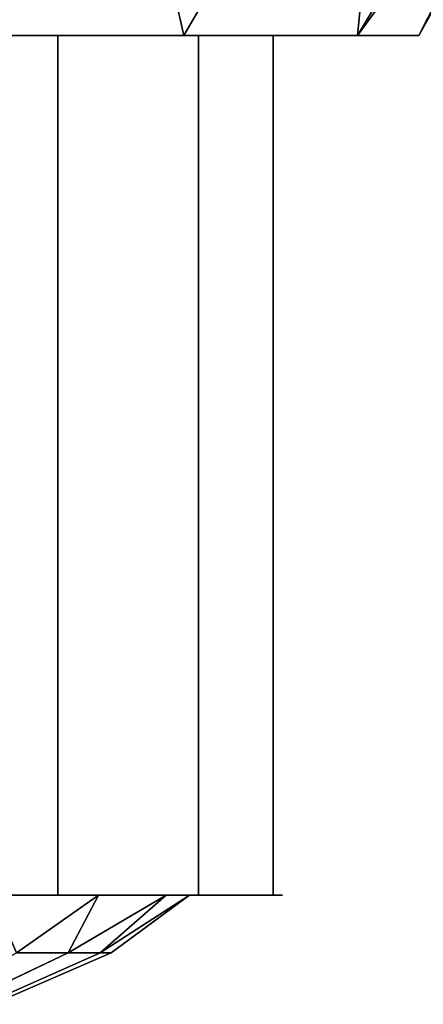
# Model space of a CAD drawing. Header units: millimetres. Extents: x -10 to 414, y -827 to 10.
# Tile 12 of 45: x 179.63 to 185.26, y -820.53 to -806.78. Entities that reach past the tile are written whole.
import ezdxf

# ---------------------------------------------------------------- set-up
doc = ezdxf.new("R2010")
doc.units = ezdxf.units.MM
doc.header["$MEASUREMENT"] = 0
doc.layers.add('0 Misc', color=7, linetype='Continuous', lineweight=35)
doc.layers.add('10 Raster Images', color=7, linetype='Continuous', lineweight=35)

msp = doc.modelspace()

# ---------------------------------------------------------------- linework, layer by layer
at = {"layer": '0 Misc', "color": 160, "linetype": 'Continuous', "lineweight": 25}
for p, q in [((177.5, -807, 655), (180.583, -807, 656.439)), ((177.5, -807, 656.884), (180.583, -807, 656.439)), ((177.5, -807, 656.884), (183.061, -807, 658.917)), ((177.5, -807, 674.116), (180.583, -807, 674.561)), ((177.5, -807, 676), (180.583, -807, 674.561)), ((179.466, -807, 657.976), (183.061, -807, 658.917)), ((179.466, -807, 673.024), (183.061, -807, 672.083)), ((179.466, -807, 673.024), (180.583, -807, 674.561)), ((181.524, -807, 660.034), (183.061, -807, 658.917)), ((181.524, -807, 660.034), (184.652, -807, 662.039)), ((181.524, -807, 670.966), (184.652, -807, 668.961)), ((181.524, -807, 670.966), (183.061, -807, 672.083)), ((182.845, -807, 662.626), (184.652, -807, 662.039)), ((182.845, -807, 662.626), (185.2, -807, 665.5)), ((182.845, -807, 668.374), (184.652, -807, 668.961)), ((183.3, -807, 665.5), (185.2, -807, 665.5)), ((183.3, -807, 665.5), (184.652, -807, 668.961)), ((178.702, -819, 659.028), (181.524, -819, 660.034)), ((178.702, -819, 671.972), (181.524, -819, 670.966)), ((180.472, -819, 660.798), (181.524, -819, 660.034)), ((180.472, -819, 660.798), (182.845, -819, 662.626)), ((180.472, -819, 670.202), (182.845, -819, 668.374)), ((180.472, -819, 670.202), (181.524, -819, 670.966)), ((181.608, -819, 663.028), (182.845, -819, 662.626)), ((181.608, -819, 663.028), (183.3, -819, 665.5)), ((181.608, -819, 667.972), (182.845, -819, 668.374)), ((182, -819, 665.5), (183.3, -819, 665.5)), ((182, -819, 665.5), (182.845, -819, 668.374))]:
    msp.add_line(p, q, dxfattribs=at).dxf.unprotected_set("ltscale", 0)
at = {"layer": '0 Misc', "color": 160, "linetype": 'Continuous', "lineweight": 25, "extrusion": (0, 1, 0)}
msp.add_arc((-174, 665.5, -807), 9.3, 112.1074, 247.8926, dxfattribs=at).dxf.unprotected_set("ltscale", 0)
at = {"layer": '0 Misc', "color": 160, "linetype": 'Continuous', "lineweight": 25, "extrusion": (0, -1, 0)}
msp.add_arc((174, 665.5, 819), 9.3, 292.1074, 67.8926, dxfattribs=at).dxf.unprotected_set("ltscale", 0)
at = {"layer": '0 Misc', "color": 7, "lineweight": 25}
for points in [[(178.286, -807, 675.847), (180.796, -802, 677.74), (175.802, -802, 679.383)], [(178.286, -807, 655.153), (175.802, -802, 651.617), (180.796, -802, 653.26)], [(178.286, -807, 655.153), (180.796, -802, 653.26), (181.92, -807, 657.58)], [(181.92, -807, 673.42), (180.796, -802, 677.74), (178.286, -807, 675.847)], [(181.92, -807, 673.42), (184.831, -802, 674.37), (180.796, -802, 677.74)], [(181.92, -807, 657.58), (180.796, -802, 653.26), (184.831, -802, 656.63)], [(181.92, -807, 657.58), (184.831, -802, 656.63), (184.347, -807, 661.214)], [(184.347, -807, 669.786), (184.831, -802, 674.37), (181.92, -807, 673.42)], [(184.347, -807, 669.786), (187.149, -803.169, 667.779), (187.339, -802, 669.75)], [(187.339, -802, 661.25), (187.149, -803.169, 663.221), (184.347, -807, 661.214)], [(184.831, -802, 656.63), (187.339, -802, 661.25), (184.347, -807, 661.214)], [(184.347, -807, 669.786), (187.339, -802, 669.75), (184.831, -802, 674.37)], [(184.347, -807, 669.786), (185.2, -807, 665.5), (187.149, -803.169, 667.779)], [(187.149, -803.169, 663.221), (185.2, -807, 665.5), (184.347, -807, 661.214)], [(187.149, -803.169, 667.779), (185.2, -807, 665.5), (187.114, -803.582, 665.5)], [(187.114, -803.582, 665.5), (185.2, -807, 665.5), (187.149, -803.169, 663.221)], [(177.5, -807, 655), (177.461, -807, 654.848), (180.583, -807, 656.439)], [(177.5, -807, 676), (180.583, -807, 674.561), (177.461, -807, 676.152)], [(177.5, -807, 655), (180.583, -807, 656.439), (177.5, -807, 656.884)], [(177.5, -807, 656.884), (180.583, -807, 656.439), (183.061, -807, 658.917)], [(177.5, -807, 656.884), (183.061, -807, 658.917), (179.466, -807, 657.976)], [(179.466, -807, 673.024), (180.583, -807, 674.561), (177.5, -807, 674.116)], [(177.5, -807, 674.116), (180.583, -807, 674.561), (177.5, -807, 676)], [(179.466, -807, 657.976), (183.061, -807, 658.917), (181.524, -807, 660.034)], [(181.524, -807, 670.966), (183.061, -807, 672.083), (179.466, -807, 673.024)], [(179.466, -807, 673.024), (183.061, -807, 672.083), (180.583, -807, 674.561)], [(181.524, -807, 660.034), (183.061, -807, 658.917), (184.652, -807, 662.039)], [(181.524, -807, 660.034), (184.652, -807, 662.039), (182.845, -807, 662.626)], [(182.845, -807, 668.374), (184.652, -807, 668.961), (181.524, -807, 670.966)], [(181.524, -807, 670.966), (184.652, -807, 668.961), (183.061, -807, 672.083)], [(182.845, -807, 662.626), (184.652, -807, 662.039), (185.2, -807, 665.5)], [(182.845, -807, 662.626), (185.2, -807, 665.5), (183.3, -807, 665.5)], [(183.3, -807, 665.5), (184.652, -807, 668.961), (182.845, -807, 668.374)], [(183.3, -807, 665.5), (185.2, -807, 665.5), (184.652, -807, 668.961)], [(178.702, -819, 659.028), (179.466, -819, 657.976), (181.524, -819, 660.034)], [(178.702, -819, 659.028), (181.524, -819, 660.034), (180.472, -819, 660.798)], [(180.472, -819, 670.202), (181.524, -819, 670.966), (178.702, -819, 671.972)], [(178.702, -819, 671.972), (181.524, -819, 670.966), (179.466, -819, 673.024)], [(179.239, -819, 659.454), (180.73, -819, 661.175), (179.587, -819.808, 661.441)], [(179.587, -819.808, 669.559), (180.73, -819, 669.825), (179.239, -819, 671.546)], [(179.587, -819.808, 669.559), (180.309, -819.808, 668.309), (180.73, -819, 669.825)], [(179.587, -819.808, 661.441), (180.73, -819, 661.175), (180.309, -819.808, 662.691)], [(180.755, -819.808, 666.936), (181.676, -819, 667.754), (180.309, -819.808, 668.309)], [(180.309, -819.808, 668.309), (181.676, -819, 667.754), (180.73, -819, 669.825)], [(180.309, -819.808, 662.691), (180.73, -819, 661.175), (181.676, -819, 663.246)], [(180.755, -819.808, 664.064), (180.309, -819.808, 662.691), (181.676, -819, 663.246)], [(180.472, -819, 660.798), (181.524, -819, 660.034), (182.845, -819, 662.626)], [(180.472, -819, 660.798), (182.845, -819, 662.626), (181.608, -819, 663.028)], [(181.608, -819, 667.972), (182.845, -819, 668.374), (180.472, -819, 670.202)], [(180.472, -819, 670.202), (182.845, -819, 668.374), (181.524, -819, 670.966)], [(182, -819, 665.5), (180.755, -819.808, 666.936), (180.906, -819.808, 665.5)], [(182, -819, 665.5), (181.676, -819, 667.754), (180.755, -819.808, 666.936)], [(180.755, -819.808, 664.064), (181.676, -819, 663.246), (182, -819, 665.5)], [(180.906, -819.808, 665.5), (180.755, -819.808, 664.064), (182, -819, 665.5)], [(181.608, -819, 663.028), (182.845, -819, 662.626), (183.3, -819, 665.5)], [(181.608, -819, 663.028), (183.3, -819, 665.5), (182, -819, 665.5)], [(182, -819, 665.5), (182.845, -819, 668.374), (181.608, -819, 667.972)], [(182, -819, 665.5), (183.3, -819, 665.5), (182.845, -819, 668.374)]]:
    msp.add_3dface(points, dxfattribs=at)
for points, invisible_edges in [([(177.5, -807, 656.884), (180.163, -819, 658.535), (177.5, -819, 656.884)], 1), ([(177.5, -807, 656.884), (180.163, -807, 658.535), (180.163, -819, 658.535)], 12), ([(180.163, -807, 672.465), (177.5, -819, 674.116), (180.163, -819, 672.465)], 1), ([(180.163, -807, 672.465), (177.5, -807, 674.116), (177.5, -819, 674.116)], 12), ([(180.163, -807, 658.535), (182.126, -819, 660.978), (180.163, -819, 658.535)], 1), ([(180.163, -807, 658.535), (182.126, -807, 660.978), (182.126, -819, 660.978)], 12), ([(182.126, -807, 670.022), (180.163, -819, 672.465), (182.126, -819, 670.022)], 1), ([(182.126, -807, 670.022), (180.163, -807, 672.465), (180.163, -819, 672.465)], 12), ([(182.126, -807, 660.978), (183.167, -819, 663.933), (182.126, -819, 660.978)], 1), ([(182.126, -807, 660.978), (183.167, -807, 663.933), (183.167, -819, 663.933)], 12), ([(183.167, -807, 667.067), (182.126, -819, 670.022), (183.167, -819, 667.067)], 1), ([(183.167, -807, 667.067), (182.126, -807, 670.022), (182.126, -819, 670.022)], 12), ([(183.167, -819, 663.933), (183.167, -807, 667.067), (183.167, -819, 667.067)], 1), ([(183.167, -819, 663.933), (183.167, -807, 663.933), (183.167, -807, 667.067)], 12), ([(180.309, -819.808, 662.691), (178.25, -820.526, 662.412), (179.587, -819.808, 661.441)], 1), ([(180.309, -819.808, 662.691), (178.8, -820.526, 663.363), (178.25, -820.526, 662.412)], 12), ([(180.755, -819.808, 664.064), (178.8, -820.526, 663.363), (180.309, -819.808, 662.691)], 1), ([(180.755, -819.808, 664.064), (179.139, -820.526, 664.408), (178.8, -820.526, 663.363)], 12), ([(178.8, -820.526, 667.637), (180.309, -819.808, 668.309), (179.587, -819.808, 669.559)], 12), ([(180.309, -819.808, 668.309), (178.8, -820.526, 667.637), (179.139, -820.526, 666.592)], 12), ([(179.254, -820.526, 665.5), (180.755, -819.808, 666.936), (179.139, -820.526, 666.592)], 1), ([(179.139, -820.526, 664.408), (180.906, -819.808, 665.5), (179.254, -820.526, 665.5)], 1), ([(179.139, -820.526, 664.408), (180.755, -819.808, 664.064), (180.906, -819.808, 665.5)], 12), ([(180.309, -819.808, 668.309), (179.139, -820.526, 666.592), (180.755, -819.808, 666.936)], 1), ([(179.254, -820.526, 665.5), (180.906, -819.808, 665.5), (180.755, -819.808, 666.936)], 12)]:
    msp.add_3dface(points, dxfattribs=dict(at, invisible_edges=invisible_edges))
at = {"layer": '10 Raster Images', "color": 160, "linetype": 'Continuous', "lineweight": 25}
for p, q in [((180.583, -807, 656.439), (177.461, -807, 654.848)), ((177.461, -807, 676.152), (180.583, -807, 674.561)), ((179.466, -807, 657.976), (181.524, -807, 660.034)), ((181.524, -807, 670.966), (179.466, -807, 673.024)), ((183.061, -807, 658.917), (180.583, -807, 656.439)), ((180.583, -807, 674.561), (183.061, -807, 672.083)), ((181.524, -807, 660.034), (182.845, -807, 662.626)), ((182.845, -807, 668.374), (181.524, -807, 670.966)), ((182.845, -807, 662.626), (183.3, -807, 665.5)), ((183.3, -807, 665.5), (182.845, -807, 668.374)), ((184.652, -807, 662.039), (183.061, -807, 658.917)), ((183.061, -807, 672.083), (184.652, -807, 668.961)), ((185.2, -807, 665.5), (184.652, -807, 662.039)), ((184.652, -807, 668.961), (185.2, -807, 665.5)), ((178.702, -819, 659.028), (180.472, -819, 660.798)), ((180.472, -819, 670.202), (178.702, -819, 671.972)), ((181.524, -819, 660.034), (179.466, -819, 657.976)), ((179.466, -819, 673.024), (181.524, -819, 670.966)), ((180.472, -819, 660.798), (181.608, -819, 663.028)), ((181.608, -819, 667.972), (180.472, -819, 670.202)), ((182.845, -819, 662.626), (181.524, -819, 660.034)), ((181.524, -819, 670.966), (182.845, -819, 668.374)), ((181.608, -819, 663.028), (182, -819, 665.5)), ((182, -819, 665.5), (181.608, -819, 667.972)), ((183.3, -819, 665.5), (182.845, -819, 662.626)), ((182.845, -819, 668.374), (183.3, -819, 665.5))]:
    msp.add_line(p, q, dxfattribs=at).dxf.unprotected_set("ltscale", 0)

doc.saveas('drawing.dxf')
